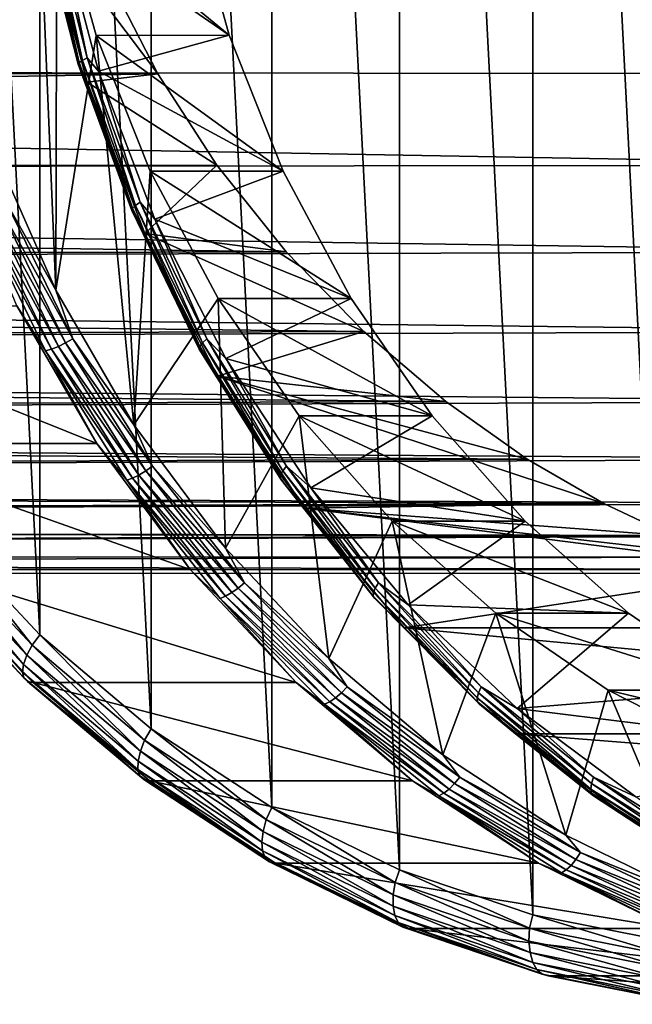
# Model space of a CAD drawing. Header units: metres. Extents: x -27 to 251, y -27 to 27.
# Tile 30 of 53: x 194 to 204, y -22 to -7. Entities that reach past the tile are written whole.
import ezdxf

# ---------------------------------------------------------------- set-up
doc = ezdxf.new("R2010")
doc.units = ezdxf.units.M
doc.layers.add('solid_10271033', color=7, linetype='CONTINUOUS')

msp = doc.modelspace()

# ---------------------------------------------------------------- linework, layer by layer
at = {"layer": 'solid_10271033'}
for points in [[(204.425781, 21.356659, 204.607819), (202.25293, 20.924982, 203.452499), (204.425766, -21.356657, 204.607803)], [(202.25293, 20.924982, 203.452499), (200.134415, 20.208908, 202.32605), (202.252914, -20.924978, 203.452484)], [(202.25293, 20.924982, 203.452499), (202.252914, -20.924978, 203.452484), (204.425766, -21.356657, 204.607803)], [(200.134415, 20.208908, 202.32605), (198.10556, 19.21974, 201.247299), (200.134399, -20.208902, 202.32605)], [(200.134415, 20.208908, 202.32605), (200.134399, -20.208902, 202.32605), (202.252914, -20.924978, 203.452484)], [(198.10556, 19.21974, 201.247299), (196.192245, 17.970558, 200.229965), (198.105545, -19.219736, 201.247284)], [(198.10556, 19.21974, 201.247299), (198.105545, -19.219736, 201.247284), (200.134399, -20.208902, 202.32605)], [(196.192245, 17.970558, 200.229965), (194.419296, 16.477562, 199.287277), (196.19223, -17.970552, 200.229965)], [(196.192245, 17.970558, 200.229965), (196.19223, -17.970552, 200.229965), (198.105545, -19.219736, 201.247284)], [(194.419296, 16.477562, 199.287277), (192.811981, 14.761911, 198.432648), (194.419296, -16.477554, 199.287277)], [(194.419296, 16.477562, 199.287277), (194.419296, -16.477554, 199.287277), (196.19223, -17.970552, 200.229965)], [(192.811981, 14.761911, 198.432648), (192.811981, -14.761903, 198.432648), (194.419296, -16.477554, 199.287277)], [(193.660507, -8.71533, 187.105087), (193.660538, 8.715439, 187.105103), (194.190292, 0, 187.38678)], [(193.660507, -8.71533, 187.105087), (194.190292, 0, 187.38678), (194.316452, -2.362326, 187.453857)], [(194.674774, -11.002136, 187.644394), (193.660507, -8.71533, 187.105087), (194.316452, -2.362326, 187.453857)], [(194.674774, -11.002136, 187.644394), (194.316452, -2.362326, 187.453857), (194.6931, -4.690059, 187.654129)], [(194.674774, -11.002136, 187.644394), (194.6931, -4.690059, 187.654129), (195.314941, -6.950344, 187.984772)], [(194.6931, -4.690059, 187.654129), (196.80574, -4.690245, 183.680878), (197.427475, -6.950003, 184.011459)], [(195.314941, -6.950344, 187.984772), (194.6931, -4.690059, 187.654129), (197.427475, -6.950003, 184.011459)], [(197.427475, -6.950003, 184.011459), (196.80574, -4.690245, 183.680878), (194.706253, -5.067729, 182.56456)], [(194.415466, -4.991858, 182.126419), (195.03038, -7.409219, 182.453369), (194.435196, -4.974175, 182.254364)], [(195.045502, -7.425696, 182.324646), (195.03038, -7.409219, 182.453369), (194.415466, -4.991858, 182.126419)], [(194.429214, -5.00296, 181.996964), (195.045502, -7.425696, 182.324646), (194.415466, -4.991858, 182.126419)], [(194.429214, -5.00296, 181.996964), (194.512589, -5.188828, 181.895294), (195.045502, -7.425696, 182.324646)], [(194.435196, -4.974175, 182.254364), (195.047928, -7.382972, 182.580154), (194.48703, -4.951116, 182.372055)], [(195.03038, -7.409219, 182.453369), (195.047928, -7.382972, 182.580154), (194.435196, -4.974175, 182.254364)], [(194.48703, -4.951116, 182.372055), (195.096924, -7.348747, 182.696335), (194.567459, -4.924257, 182.471466)], [(195.047928, -7.382972, 182.580154), (195.096924, -7.348747, 182.696335), (194.48703, -4.951116, 182.372055)], [(194.567459, -4.924257, 182.471466), (195.174042, -7.308881, 182.793991), (194.706253, -5.067729, 182.56456)], [(195.096924, -7.348747, 182.696335), (195.174042, -7.308881, 182.793991), (194.567459, -4.924257, 182.471466)], [(197.427475, -6.950003, 184.011459), (194.706253, -5.067729, 182.56456), (195.353729, -7.519392, 182.908829)], [(195.174042, -7.308881, 182.793991), (195.353729, -7.519392, 182.908829), (194.706253, -5.067729, 182.56456)], [(194.512589, -5.188828, 181.895294), (195.532303, -6.075809, 180.46611), (196.29335, -7.563751, 180.043533)], [(195.175171, -7.695418, 182.247604), (194.512589, -5.188828, 181.895294), (196.29335, -7.563751, 180.043533)], [(195.045502, -7.425696, 182.324646), (194.512589, -5.188828, 181.895294), (195.175171, -7.695418, 182.247604)], [(195.532303, -6.075809, 180.46611), (109.518394, -5.705928, 134.904037), (109.907478, -7.46718, 134.172272)], [(208.921036, -6.075804, 155.285538), (122.660912, -7.46718, 110.186546), (123.050003, -5.705928, 109.454773)], [(196.29335, -7.563751, 180.043533), (195.532303, -6.075809, 180.46611), (109.907478, -7.46718, 134.172272)], [(208.921036, -6.075804, 155.285538), (208.996277, -7.563746, 156.152786), (122.660912, -7.46718, 110.186546)], [(195.91658, -13.139943, 188.304657), (194.674774, -11.002136, 187.644394), (195.314941, -6.950344, 187.984772)], [(195.314941, -6.950344, 187.984772), (197.427475, -6.950003, 184.011459), (198.285339, -9.108812, 184.46759)], [(196.172638, -9.108625, 188.440811), (195.314941, -6.950344, 187.984772), (198.285339, -9.108812, 184.46759)], [(195.91658, -13.139943, 188.304657), (195.314941, -6.950344, 187.984772), (196.172638, -9.108625, 188.440811)], [(198.285339, -9.108812, 184.46759), (197.427475, -6.950003, 184.011459), (195.353729, -7.519392, 182.908829)], [(195.047928, -7.382972, 182.580154), (195.894943, -9.698924, 183.030518), (195.096924, -7.348747, 182.696335)], [(195.096924, -7.348747, 182.696335), (195.940018, -9.653962, 183.144623), (195.174042, -7.308881, 182.793991)], [(195.894943, -9.698924, 183.030518), (195.940018, -9.653962, 183.144623), (195.096924, -7.348747, 182.696335)], [(195.174042, -7.308881, 182.793991), (196.012558, -9.601591, 183.239838), (195.353729, -7.519392, 182.908829)], [(195.940018, -9.653962, 183.144623), (196.012558, -9.601591, 183.239838), (195.174042, -7.308881, 182.793991)], [(196.29335, -7.563751, 180.043533), (109.907478, -7.46718, 134.172272), (110.397133, -9.110671, 133.251358)], [(209.072067, -9.011544, 157.23291), (122.171257, -9.110671, 111.107452), (122.660912, -7.46718, 110.186546)], [(208.996277, -7.563746, 156.152786), (209.072067, -9.011544, 157.23291), (122.660912, -7.46718, 110.186546)], [(195.03038, -7.409219, 182.453369), (195.880402, -9.733404, 182.905334), (195.047928, -7.382972, 182.580154)], [(195.897415, -9.755051, 182.777618), (195.880402, -9.733404, 182.905334), (195.03038, -7.409219, 182.453369)], [(195.045502, -7.425696, 182.324646), (195.897415, -9.755051, 182.777618), (195.03038, -7.409219, 182.453369)], [(195.045502, -7.425696, 182.324646), (195.175171, -7.695418, 182.247604), (195.897415, -9.755051, 182.777618)], [(195.880402, -9.733404, 182.905334), (195.894943, -9.698924, 183.030518), (195.047928, -7.382972, 182.580154)], [(197.231201, -9.011549, 179.502365), (196.29335, -7.563751, 180.043533), (110.397133, -9.110671, 133.251358)], [(195.175171, -7.695418, 182.247604), (196.29335, -7.563751, 180.043533), (197.231201, -9.011549, 179.502365)], [(198.285339, -9.108812, 184.46759), (195.353729, -7.519392, 182.908829), (196.248245, -9.869511, 183.384445)], [(196.012558, -9.601591, 183.239838), (196.248245, -9.869511, 183.384445), (195.353729, -7.519392, 182.908829)], [(196.09021, -10.097954, 182.734131), (195.175171, -7.695418, 182.247604), (197.231201, -9.011549, 179.502365)], [(195.897415, -9.755051, 182.777618), (195.175171, -7.695418, 182.247604), (196.09021, -10.097954, 182.734131)], [(193.883926, -9.601591, 187.243179), (193.660507, -8.71533, 187.105087), (194.674774, -11.002136, 187.644394)], [(198.333801, -10.389866, 178.832535), (197.231201, -9.011549, 179.502365), (110.397133, -9.110671, 133.251358)], [(209.072067, -9.011544, 157.23291), (209.133316, -10.389862, 158.521576), (122.171257, -9.110671, 111.107452)], [(196.09021, -10.097954, 182.734131), (197.231201, -9.011549, 179.502365), (198.333801, -10.389866, 178.832535)], [(198.333801, -10.389866, 178.832535), (110.397133, -9.110671, 133.251358), (110.97963, -10.61048, 132.155838)], [(209.133316, -10.389862, 158.521576), (121.58876, -10.61048, 112.202965), (122.171257, -9.110671, 111.107452)], [(195.91658, -13.139943, 188.304657), (196.172638, -9.108625, 188.440811), (197.253998, -11.134523, 189.015778)], [(196.172638, -9.108625, 188.440811), (198.285339, -9.108812, 184.46759), (199.366577, -11.134462, 185.042496)], [(197.253998, -11.134523, 189.015778), (196.172638, -9.108625, 188.440811), (199.366577, -11.134462, 185.042496)], [(199.366577, -11.134462, 185.042496), (198.285339, -9.108812, 184.46759), (196.248245, -9.869511, 183.384445)], [(193.53273, -9.733404, 187.320679), (193.644638, -9.698924, 187.262726), (194.715271, -11.892906, 187.831985)], [(193.644638, -9.698924, 187.262726), (193.764435, -9.653962, 187.236282), (194.830109, -11.837774, 187.802917)], [(194.715271, -11.892906, 187.831985), (193.644638, -9.698924, 187.262726), (194.830109, -11.837774, 187.802917)], [(193.764435, -9.653962, 187.236282), (193.883926, -9.601591, 187.243179), (194.943817, -11.773556, 187.806732)], [(194.830109, -11.837774, 187.802917), (193.764435, -9.653962, 187.236282), (194.943817, -11.773556, 187.806732)], [(194.943817, -11.773556, 187.806732), (193.883926, -9.601591, 187.243179), (194.674774, -11.002136, 187.644394)], [(195.880402, -9.733404, 182.905334), (196.954849, -11.935186, 183.476624), (195.894943, -9.698924, 183.030518)], [(195.894943, -9.698924, 183.030518), (196.965576, -11.892906, 183.599792), (195.940018, -9.653962, 183.144623)], [(196.954849, -11.935186, 183.476624), (196.965576, -11.892906, 183.599792), (195.894943, -9.698924, 183.030518)], [(195.940018, -9.653962, 183.144623), (197.005692, -11.837774, 183.711243), (196.012558, -9.601591, 183.239838)], [(196.965576, -11.892906, 183.599792), (197.005692, -11.837774, 183.711243), (195.940018, -9.653962, 183.144623)], [(196.012558, -9.601591, 183.239838), (197.072449, -11.773556, 183.803391), (196.248245, -9.869511, 183.384445)], [(197.005692, -11.837774, 183.711243), (197.072449, -11.773556, 183.803391), (196.012558, -9.601591, 183.239838)], [(193.436356, -9.755051, 187.406189), (193.53273, -9.733404, 187.320679), (194.607178, -11.935186, 187.891968)], [(194.513184, -11.961729, 187.97876), (194.056595, -11.250012, 187.881973), (193.436356, -9.755051, 187.406189)], [(194.513184, -11.961729, 187.97876), (193.436356, -9.755051, 187.406189), (194.607178, -11.935186, 187.891968)], [(194.607178, -11.935186, 187.891968), (193.53273, -9.733404, 187.320679), (194.715271, -11.892906, 187.831985)], [(196.974243, -11.961729, 183.350174), (196.954849, -11.935186, 183.476624), (195.880402, -9.733404, 182.905334)], [(195.897415, -9.755051, 182.777618), (196.974243, -11.961729, 183.350174), (195.880402, -9.733404, 182.905334)], [(195.897415, -9.755051, 182.777618), (196.09021, -10.097954, 182.734131), (196.974243, -11.961729, 183.350174)], [(199.366577, -11.134462, 185.042496), (196.248245, -9.869511, 183.384445), (197.377609, -12.085948, 183.98494)], [(197.072449, -11.773556, 183.803391), (197.377609, -12.085948, 183.98494), (196.248245, -9.869511, 183.384445)], [(196.09021, -10.097954, 182.734131), (198.333801, -10.389866, 178.832535), (199.567413, -11.657471, 178.03096)], [(197.245331, -12.36393, 183.348328), (196.09021, -10.097954, 182.734131), (199.567413, -11.657471, 178.03096)], [(196.974243, -11.961729, 183.350174), (196.09021, -10.097954, 182.734131), (197.245331, -12.36393, 183.348328)], [(199.567413, -11.657471, 178.03096), (198.333801, -10.389866, 178.832535), (110.97963, -10.61048, 132.155838)], [(209.133316, -10.389862, 158.521576), (209.158615, -11.657473, 159.992523), (121.58876, -10.61048, 112.202965)], [(199.567413, -11.657471, 178.03096), (110.97963, -10.61048, 132.155838), (111.645782, -11.942955, 130.902985)], [(209.158615, -11.657473, 159.992523), (120.922607, -11.942955, 113.455818), (121.58876, -10.61048, 112.202965)], [(194.943817, -11.773556, 187.806732), (194.674774, -11.002136, 187.644394), (195.91658, -13.139943, 188.304657)], [(189.878281, -11.250001, 195.740204), (194.056595, -11.250012, 187.881973), (195.326096, -13.436083, 188.556976)], [(191.147797, -13.436069, 196.415207), (189.878281, -11.250001, 195.740204), (195.326096, -13.436083, 188.556976)], [(194.513184, -11.961729, 187.97876), (195.326096, -13.436083, 188.556976), (194.056595, -11.250012, 187.881973)], [(197.368958, -15.099744, 189.076904), (195.91658, -13.139943, 188.304657), (197.253998, -11.134523, 189.015778)], [(197.253998, -11.134523, 189.015778), (199.366577, -11.134462, 185.042496), (200.655197, -12.997283, 185.727661)], [(198.542389, -12.997063, 189.700836), (197.253998, -11.134523, 189.015778), (200.655197, -12.997283, 185.727661)], [(197.368958, -15.099744, 189.076904), (197.253998, -11.134523, 189.015778), (198.542389, -12.997063, 189.700836)], [(200.655197, -12.997283, 185.727661), (199.366577, -11.134462, 185.042496), (197.377609, -12.085948, 183.98494)], [(200.871063, -12.767589, 177.108261), (199.567413, -11.657471, 178.03096), (111.645782, -11.942955, 130.902985)], [(209.158615, -11.657473, 159.992523), (209.12265, -12.767594, 161.589279), (120.922607, -11.942955, 113.455818)], [(197.245331, -12.36393, 183.348328), (199.567413, -11.657471, 178.03096), (200.871063, -12.767589, 177.108261)], [(194.715271, -11.892906, 187.831985), (194.830109, -11.837774, 187.802917), (196.104965, -13.872719, 188.480774)], [(194.830109, -11.837774, 187.802917), (194.943817, -11.773556, 187.806732), (196.211777, -13.797462, 188.480911)], [(196.104965, -13.872719, 188.480774), (194.830109, -11.837774, 187.802917), (196.211777, -13.797462, 188.480911)], [(196.211777, -13.797462, 188.480911), (194.943817, -11.773556, 187.806732), (195.91658, -13.139943, 188.304657)], [(196.965576, -11.892906, 183.599792), (198.246368, -13.937328, 184.280807), (197.005692, -11.837774, 183.711243)], [(197.005692, -11.837774, 183.711243), (198.280548, -13.872719, 184.389099), (197.072449, -11.773556, 183.803391)], [(198.246368, -13.937328, 184.280807), (198.280548, -13.872719, 184.389099), (197.005692, -11.837774, 183.711243)], [(197.072449, -11.773556, 183.803391), (198.340393, -13.797462, 184.47757), (197.377609, -12.085948, 183.98494)], [(198.280548, -13.872719, 184.389099), (198.340393, -13.797462, 184.47757), (197.072449, -11.773556, 183.803391)], [(200.871063, -12.767589, 177.108261), (111.645782, -11.942955, 130.902985), (112.385086, -13.087083, 129.512558)], [(209.12265, -12.767594, 161.589279), (120.183304, -13.087083, 114.846245), (120.922607, -11.942955, 113.455818)], [(194.513184, -11.961729, 187.97876), (194.607178, -11.935186, 187.891968), (195.892517, -13.986877, 188.575394)], [(195.801392, -14.017982, 188.663712), (195.326096, -13.436083, 188.556976), (194.513184, -11.961729, 187.97876)], [(195.801392, -14.017982, 188.663712), (194.513184, -11.961729, 187.97876), (195.892517, -13.986877, 188.575394)], [(194.607178, -11.935186, 187.891968), (194.715271, -11.892906, 187.831985), (195.996078, -13.937328, 188.513)], [(195.892517, -13.986877, 188.575394), (194.607178, -11.935186, 187.891968), (195.996078, -13.937328, 188.513)], [(195.996078, -13.937328, 188.513), (194.715271, -11.892906, 187.831985), (196.104965, -13.872719, 188.480774)], [(196.954849, -11.935186, 183.476624), (198.240204, -13.986877, 184.160065), (196.965576, -11.892906, 183.599792)], [(198.262451, -14.017982, 184.035126), (198.240204, -13.986877, 184.160065), (196.954849, -11.935186, 183.476624)], [(196.974243, -11.961729, 183.350174), (198.262451, -14.017982, 184.035126), (196.954849, -11.935186, 183.476624)], [(198.240204, -13.986877, 184.160065), (198.246368, -13.937328, 184.280807), (196.965576, -11.892906, 183.599792)], [(196.974243, -11.961729, 183.350174), (197.245331, -12.36393, 183.348328), (198.262451, -14.017982, 184.035126)], [(200.655197, -12.997283, 185.727661), (197.377609, -12.085948, 183.98494), (198.726456, -14.1387, 184.702133)], [(198.340393, -13.797462, 184.47757), (198.726456, -14.1387, 184.702133), (197.377609, -12.085948, 183.98494)], [(197.245331, -12.36393, 183.348328), (200.871063, -12.767589, 177.108261), (202.166473, -13.683422, 176.089996)], [(197.245331, -12.36393, 183.348328), (202.166473, -13.683422, 176.089996), (203.380905, -14.391248, 175.009979)], [(198.624924, -14.462703, 184.081863), (197.245331, -12.36393, 183.348328), (203.380905, -14.391248, 175.009979)], [(198.262451, -14.017982, 184.035126), (197.245331, -12.36393, 183.348328), (198.624924, -14.462703, 184.081863)], [(202.166473, -13.683422, 176.089996), (200.871063, -12.767589, 177.108261), (112.385086, -13.087083, 129.512558)], [(209.12265, -12.767594, 161.589279), (209.002869, -13.683423, 163.23262), (120.183304, -13.087083, 114.846245)], [(202.166473, -13.683422, 176.089996), (112.385086, -13.087083, 129.512558), (113.185883, -14.024819, 128.006485)], [(209.002869, -13.683423, 163.23262), (119.382515, -14.024819, 116.352325), (120.183304, -13.087083, 114.846245)], [(196.211777, -13.797462, 188.480911), (195.91658, -13.139943, 188.304657), (197.368958, -15.099744, 189.076904)], [(199.012329, -16.855171, 189.950699), (197.368958, -15.099744, 189.076904), (198.542389, -12.997063, 189.700836)], [(198.542389, -12.997063, 189.700836), (200.655197, -12.997283, 185.727661), (202.132584, -14.670548, 186.513199)], [(200.02034, -14.670938, 190.486664), (198.542389, -12.997063, 189.700836), (202.132584, -14.670548, 186.513199)], [(199.012329, -16.855171, 189.950699), (198.542389, -12.997063, 189.700836), (200.02034, -14.670938, 190.486664)], [(202.132584, -14.670548, 186.513199), (200.655197, -12.997283, 185.727661), (198.726456, -14.1387, 184.702133)], [(191.147797, -13.436069, 196.415207), (195.326096, -13.436083, 188.556976), (196.811096, -15.440452, 189.346573)], [(192.632782, -15.440437, 197.204803), (191.147797, -13.436069, 196.415207), (196.811096, -15.440452, 189.346573)], [(195.801392, -14.017982, 188.663712), (196.811096, -15.440452, 189.346573), (195.326096, -13.436083, 188.556976)], [(203.380905, -14.391248, 175.009979), (202.166473, -13.683422, 176.089996), (113.185883, -14.024819, 128.006485)], [(209.002869, -13.683423, 163.23262), (208.786591, -14.391248, 164.843369), (119.382515, -14.024819, 116.352325)], [(195.996078, -13.937328, 188.513), (196.104965, -13.872719, 188.480774), (197.572983, -15.733206, 189.261337)], [(196.104965, -13.872719, 188.480774), (196.211777, -13.797462, 188.480911), (197.671829, -15.647856, 189.257233)], [(197.572983, -15.733206, 189.261337), (196.104965, -13.872719, 188.480774), (197.671829, -15.647856, 189.257233)], [(197.671829, -15.647856, 189.257233), (196.211777, -13.797462, 188.480911), (197.368958, -15.099744, 189.076904)], [(198.246368, -13.937328, 184.280807), (199.721222, -15.80648, 185.065002), (198.280548, -13.872719, 184.389099)], [(198.280548, -13.872719, 184.389099), (199.748566, -15.733206, 185.169662), (198.340393, -13.797462, 184.47757)], [(199.721222, -15.80648, 185.065002), (199.748566, -15.733206, 185.169662), (198.280548, -13.872719, 184.389099)], [(198.340393, -13.797462, 184.47757), (199.800446, -15.647856, 185.253891), (198.726456, -14.1387, 184.702133)], [(199.748566, -15.733206, 185.169662), (199.800446, -15.647856, 185.253891), (198.340393, -13.797462, 184.47757)], [(203.380905, -14.391248, 175.009979), (113.185883, -14.024819, 128.006485), (114.035538, -14.741376, 126.408516)], [(208.786591, -14.391248, 164.843369), (118.53286, -14.741376, 117.950294), (119.382515, -14.024819, 116.352325)], [(195.801392, -14.017982, 188.663712), (195.892517, -13.986877, 188.575394), (197.37262, -15.862674, 189.362381)], [(197.284775, -15.897951, 189.452438), (195.801392, -14.017982, 188.663712), (197.37262, -15.862674, 189.362381)], [(197.284775, -15.897951, 189.452438), (196.811096, -15.440452, 189.346573), (195.801392, -14.017982, 188.663712)], [(195.892517, -13.986877, 188.575394), (195.996078, -13.937328, 188.513), (197.470932, -15.80648, 189.297195)], [(197.37262, -15.862674, 189.362381), (195.892517, -13.986877, 188.575394), (197.470932, -15.80648, 189.297195)], [(197.470932, -15.80648, 189.297195), (195.996078, -13.937328, 188.513), (197.572983, -15.733206, 189.261337)], [(198.240204, -13.986877, 184.160065), (199.720291, -15.862674, 184.947052), (198.246368, -13.937328, 184.280807)], [(199.74585, -15.897951, 184.823868), (199.720291, -15.862674, 184.947052), (198.240204, -13.986877, 184.160065)], [(198.262451, -14.017982, 184.035126), (199.74585, -15.897951, 184.823868), (198.240204, -13.986877, 184.160065)], [(199.720291, -15.862674, 184.947052), (199.721222, -15.80648, 185.065002), (198.246368, -13.937328, 184.280807)], [(198.262451, -14.017982, 184.035126), (198.624924, -14.462703, 184.081863), (199.74585, -15.897951, 184.823868)], [(202.132584, -14.670548, 186.513199), (198.726456, -14.1387, 184.702133), (200.276398, -15.999928, 185.52626)], [(199.800446, -15.647856, 185.253891), (200.276398, -15.999928, 185.52626), (198.726456, -14.1387, 184.702133)], [(204.470734, -14.902933, 173.895172), (203.380905, -14.391248, 175.009979), (114.035538, -14.741376, 126.408516)], [(208.786591, -14.391248, 164.843369), (208.471802, -14.902932, 166.37027), (118.53286, -14.741376, 117.950294)], [(198.624924, -14.462703, 184.081863), (203.380905, -14.391248, 175.009979), (204.470734, -14.902933, 173.895172)], [(198.624924, -14.462703, 184.081863), (204.470734, -14.902933, 173.895172), (205.424301, -15.243649, 172.756699)], [(198.624924, -14.462703, 184.081863), (205.424301, -15.243649, 172.756699), (206.248093, -15.437424, 171.592087)], [(200.210312, -16.365892, 184.924835), (198.624924, -14.462703, 184.081863), (206.248093, -15.437424, 171.592087)], [(199.74585, -15.897951, 184.823868), (198.624924, -14.462703, 184.081863), (200.210312, -16.365892, 184.924835)], [(200.824799, -18.38283, 190.914413), (199.012329, -16.855171, 189.950699), (200.02034, -14.670938, 190.486664)], [(200.02034, -14.670938, 190.486664), (202.132584, -14.670548, 186.513199), (203.777756, -16.13036, 187.38797)], [(201.664856, -16.130127, 191.361084), (200.02034, -14.670938, 190.486664), (203.777756, -16.13036, 187.38797)], [(200.824799, -18.38283, 190.914413), (200.02034, -14.670938, 190.486664), (201.664856, -16.130127, 191.361084)], [(203.777756, -16.13036, 187.38797), (202.132584, -14.670548, 186.513199), (200.276398, -15.999928, 185.52626)], [(204.470734, -14.902933, 173.895172), (114.035538, -14.741376, 126.408516), (114.920662, -15.225452, 124.743851)], [(208.471802, -14.902932, 166.37027), (117.647736, -15.225452, 119.61496), (118.53286, -14.741376, 117.950294)], [(194.297256, -16.639578, 199.194275), (192.811981, -14.761903, 198.432648), (192.674988, -14.906148, 198.331696)], [(194.297256, -16.639578, 199.194275), (194.419296, -16.477554, 199.287277), (192.811981, -14.761903, 198.432648)], [(205.424301, -15.243649, 172.756699), (204.470734, -14.902933, 173.895172), (114.920662, -15.225452, 124.743851)], [(208.471802, -14.902932, 166.37027), (208.061188, -15.243649, 167.797424), (117.647736, -15.225452, 119.61496)], [(192.674988, -14.906148, 198.331696), (192.57373, -15.051389, 198.194244), (194.211792, -16.80171, 199.065231)], [(194.297256, -16.639578, 199.194275), (192.674988, -14.906148, 198.331696), (194.211792, -16.80171, 199.065231)], [(192.57373, -15.051389, 198.194244), (192.50769, -15.181699, 198.024231), (194.159943, -16.947174, 198.902756)], [(194.211792, -16.80171, 199.065231), (192.57373, -15.051389, 198.194244), (194.159943, -16.947174, 198.902756)], [(197.671829, -15.647856, 189.257233), (197.368958, -15.099744, 189.076904), (199.012329, -16.855171, 189.950699)], [(205.424301, -15.243649, 172.756699), (114.920662, -15.225452, 124.743851), (115.827286, -15.469415, 123.038734)], [(206.248093, -15.437424, 171.592087), (205.424301, -15.243649, 172.756699), (115.827286, -15.469415, 123.038734)], [(207.556335, -15.437423, 169.131622), (116.741112, -15.469415, 121.320076), (117.647736, -15.225452, 119.61496)], [(208.061188, -15.243649, 167.797424), (207.556335, -15.437423, 169.131622), (117.647736, -15.225452, 119.61496)], [(192.50769, -15.181699, 198.024231), (192.480209, -15.290528, 197.830215), (194.144302, -17.068659, 198.715027)], [(192.480209, -15.290528, 197.830215), (192.492661, -15.372411, 197.621918), (194.165665, -17.160063, 198.511475)], [(194.144302, -17.068659, 198.715027), (192.480209, -15.290528, 197.830215), (194.165665, -17.160063, 198.511475)], [(194.159943, -16.947174, 198.902756), (192.50769, -15.181699, 198.024231), (194.144302, -17.068659, 198.715027)], [(206.954666, -15.500175, 170.38974), (206.248093, -15.437424, 171.592087), (115.827286, -15.469415, 123.038734)], [(206.954666, -15.500175, 170.38974), (115.827286, -15.469415, 123.038734), (116.741112, -15.469415, 121.320076)], [(207.556335, -15.437423, 169.131622), (206.954666, -15.500175, 170.38974), (116.741112, -15.469415, 121.320076)], [(192.492661, -15.372411, 197.621918), (192.544418, -15.423231, 197.409836), (194.222961, -17.216793, 198.302338)], [(194.165665, -17.160063, 198.511475), (192.492661, -15.372411, 197.621918), (194.222961, -17.216793, 198.302338)], [(192.544418, -15.423231, 197.409836), (192.632782, -15.440437, 197.204803), (194.313202, -17.236, 198.098297)], [(194.222961, -17.216793, 198.302338), (192.544418, -15.423231, 197.409836), (194.313202, -17.236, 198.098297)], [(192.632782, -15.440437, 197.204803), (196.811096, -15.440452, 189.346573), (198.491516, -17.236015, 190.240067)], [(194.313202, -17.236, 198.098297), (192.632782, -15.440437, 197.204803), (198.491516, -17.236015, 190.240067)], [(197.284775, -15.897951, 189.452438), (198.491516, -17.236015, 190.240067), (196.811096, -15.440452, 189.346573)], [(216.407074, -16.365892, 154.463135), (200.210312, -16.365892, 184.924835), (206.248093, -15.437424, 171.592087)], [(197.470932, -15.80648, 189.297195), (197.572983, -15.733206, 189.261337), (199.215698, -17.39584, 190.134781)], [(197.572983, -15.733206, 189.261337), (197.671829, -15.647856, 189.257233), (199.305618, -17.30147, 190.125946)], [(199.215698, -17.39584, 190.134781), (197.572983, -15.733206, 189.261337), (199.305618, -17.30147, 190.125946)], [(199.305618, -17.30147, 190.125946), (197.671829, -15.647856, 189.257233), (199.012329, -16.855171, 189.950699)], [(199.721222, -15.80648, 185.065002), (201.371597, -17.476856, 185.942505), (199.748566, -15.733206, 185.169662)], [(199.748566, -15.733206, 185.169662), (201.391281, -17.39584, 186.043106), (199.800446, -15.647856, 185.253891)], [(201.371597, -17.476856, 185.942505), (201.391281, -17.39584, 186.043106), (199.748566, -15.733206, 185.169662)], [(199.800446, -15.647856, 185.253891), (201.43425, -17.30147, 186.122604), (200.276398, -15.999928, 185.52626)], [(201.391281, -17.39584, 186.043106), (201.43425, -17.30147, 186.122604), (199.800446, -15.647856, 185.253891)], [(197.284775, -15.897951, 189.452438), (197.37262, -15.862674, 189.362381), (199.028854, -17.538988, 190.243011)], [(198.944702, -17.577993, 190.335037), (197.284775, -15.897951, 189.452438), (199.028854, -17.538988, 190.243011)], [(198.944702, -17.577993, 190.335037), (198.491516, -17.236015, 190.240067), (197.284775, -15.897951, 189.452438)], [(197.37262, -15.862674, 189.362381), (197.470932, -15.80648, 189.297195), (199.121292, -17.476856, 190.174713)], [(199.028854, -17.538988, 190.243011), (197.37262, -15.862674, 189.362381), (199.121292, -17.476856, 190.174713)], [(199.121292, -17.476856, 190.174713), (197.470932, -15.80648, 189.297195), (199.215698, -17.39584, 190.134781)], [(199.720291, -15.862674, 184.947052), (201.376526, -17.538988, 185.827682), (199.721222, -15.80648, 185.065002)], [(201.405762, -17.577993, 185.706451), (201.376526, -17.538988, 185.827682), (199.720291, -15.862674, 184.947052)], [(199.74585, -15.897951, 184.823868), (201.405762, -17.577993, 185.706451), (199.720291, -15.862674, 184.947052)], [(201.376526, -17.538988, 185.827682), (201.371597, -17.476856, 185.942505), (199.721222, -15.80648, 185.065002)], [(199.74585, -15.897951, 184.823868), (200.210312, -16.365892, 184.924835), (201.405762, -17.577993, 185.706451)], [(203.777756, -16.13036, 187.38797), (200.276398, -15.999928, 185.52626), (202.006805, -17.644857, 186.44632)], [(201.43425, -17.30147, 186.122604), (202.006805, -17.644857, 186.44632), (200.276398, -15.999928, 185.52626)], [(202.781799, -19.661907, 191.954971), (200.824799, -18.38283, 190.914413), (201.664856, -16.130127, 191.361084)], [(201.664856, -16.130127, 191.361084), (203.777756, -16.13036, 187.38797), (205.566208, -17.354839, 188.338898)], [(203.453613, -17.354849, 192.31218), (201.664856, -16.130127, 191.361084), (205.566208, -17.354839, 188.338898)], [(202.781799, -19.661907, 191.954971), (201.664856, -16.130127, 191.361084), (203.453613, -17.354849, 192.31218)], [(205.566208, -17.354839, 188.338898), (203.777756, -16.13036, 187.38797), (202.006805, -17.644857, 186.44632)], [(218.176834, -18.047762, 155.404129), (201.980057, -18.047762, 185.865829), (200.210312, -16.365892, 184.924835)], [(201.405762, -17.577993, 185.706451), (200.210312, -16.365892, 184.924835), (201.980057, -18.047762, 185.865829)], [(216.407074, -16.365892, 154.463135), (218.176834, -18.047762, 155.404129), (200.210312, -16.365892, 184.924835)], [(196.086243, -18.147987, 200.145493), (194.419296, -16.477554, 199.287277), (194.297256, -16.639578, 199.194275)], [(196.086243, -18.147987, 200.145493), (196.19223, -17.970552, 200.229965), (194.419296, -16.477554, 199.287277)], [(194.297256, -16.639578, 199.194275), (194.211792, -16.80171, 199.065231), (196.018204, -18.324818, 200.025711)], [(196.086243, -18.147987, 200.145493), (194.297256, -16.639578, 199.194275), (196.018204, -18.324818, 200.025711)], [(194.211792, -16.80171, 199.065231), (194.159943, -16.947174, 198.902756), (195.981995, -18.483467, 199.871552)], [(196.018204, -18.324818, 200.025711), (194.211792, -16.80171, 199.065231), (195.981995, -18.483467, 199.871552)], [(199.305618, -17.30147, 190.125946), (199.012329, -16.855171, 189.950699), (200.824799, -18.38283, 190.914413)], [(194.159943, -16.947174, 198.902756), (194.144302, -17.068659, 198.715027), (195.979416, -18.615965, 199.690781)], [(195.981995, -18.483467, 199.871552), (194.159943, -16.947174, 198.902756), (195.979416, -18.615965, 199.690781)], [(194.144302, -17.068659, 198.715027), (194.165665, -17.160063, 198.511475), (196.010605, -18.715654, 199.492447)], [(195.979416, -18.615965, 199.690781), (194.144302, -17.068659, 198.715027), (196.010605, -18.715654, 199.492447)], [(194.165665, -17.160063, 198.511475), (194.222961, -17.216793, 198.302338), (196.074005, -18.777529, 199.286545)], [(196.010605, -18.715654, 199.492447), (194.165665, -17.160063, 198.511475), (196.074005, -18.777529, 199.286545)], [(194.222961, -17.216793, 198.302338), (194.313202, -17.236, 198.098297), (196.166306, -18.798475, 199.083603)], [(196.074005, -18.777529, 199.286545), (194.222961, -17.216793, 198.302338), (196.166306, -18.798475, 199.083603)], [(194.313202, -17.236, 198.098297), (198.491516, -17.236015, 190.240067), (200.34462, -18.798491, 191.225388)], [(196.166306, -18.798475, 199.083603), (194.313202, -17.236, 198.098297), (200.34462, -18.798491, 191.225388)], [(198.944702, -17.577993, 190.335037), (200.34462, -18.798491, 191.225388), (198.491516, -17.236015, 190.240067)], [(199.215698, -17.39584, 190.134781), (199.305618, -17.30147, 190.125946), (201.092621, -18.737507, 191.076111)], [(201.092621, -18.737507, 191.076111), (199.305618, -17.30147, 190.125946), (200.824799, -18.38283, 190.914413)], [(201.391281, -17.39584, 186.043106), (203.188019, -18.83971, 186.998459), (201.43425, -17.30147, 186.122604)], [(201.43425, -17.30147, 186.122604), (203.221252, -18.737507, 187.072769), (202.006805, -17.644857, 186.44632)], [(203.188019, -18.83971, 186.998459), (203.221252, -18.737507, 187.072769), (201.43425, -17.30147, 186.122604)], [(207.471909, -18.326235, 189.352173), (205.566208, -17.354839, 188.338898), (202.006805, -17.644857, 186.44632)], [(204.856827, -20.675014, 193.058273), (202.781799, -19.661907, 191.954971), (203.453613, -17.354849, 192.31218)], [(203.453613, -17.354849, 192.31218), (205.566208, -17.354839, 188.338898), (207.471909, -18.326235, 189.352173)], [(205.359268, -18.32625, 193.325424), (203.453613, -17.354849, 192.31218), (207.471909, -18.326235, 189.352173)], [(204.856827, -20.675014, 193.058273), (203.453613, -17.354849, 192.31218), (205.359268, -18.32625, 193.325424)], [(199.028854, -17.538988, 190.243011), (199.121292, -17.476856, 190.174713), (200.926407, -18.927452, 191.134506)], [(199.121292, -17.476856, 190.174713), (199.215698, -17.39584, 190.134781), (201.012451, -18.83971, 191.090134)], [(200.926407, -18.927452, 191.134506), (199.121292, -17.476856, 190.174713), (201.012451, -18.83971, 191.090134)], [(201.012451, -18.83971, 191.090134), (199.215698, -17.39584, 190.134781), (201.092621, -18.737507, 191.076111)], [(201.371597, -17.476856, 185.942505), (203.176712, -18.927452, 186.902313), (201.391281, -17.39584, 186.043106)], [(203.188065, -18.994741, 186.790894), (203.176712, -18.927452, 186.902313), (201.371597, -17.476856, 185.942505)], [(201.376526, -17.538988, 185.827682), (203.188065, -18.994741, 186.790894), (201.371597, -17.476856, 185.942505)], [(203.176712, -18.927452, 186.902313), (203.188019, -18.83971, 186.998459), (201.391281, -17.39584, 186.043106)], [(198.944702, -17.577993, 190.335037), (199.028854, -17.538988, 190.243011), (200.840393, -18.994741, 191.206223)], [(200.760254, -19.036983, 191.300385), (198.944702, -17.577993, 190.335037), (200.840393, -18.994741, 191.206223)], [(200.760254, -19.036983, 191.300385), (200.34462, -18.798491, 191.225388), (198.944702, -17.577993, 190.335037)], [(200.840393, -18.994741, 191.206223), (199.028854, -17.538988, 190.243011), (200.926407, -18.927452, 191.134506)], [(203.221313, -19.036983, 186.671799), (203.188065, -18.994741, 186.790894), (201.376526, -17.538988, 185.827682)], [(201.405762, -17.577993, 185.706451), (203.221313, -19.036983, 186.671799), (201.376526, -17.538988, 185.827682)], [(201.405762, -17.577993, 185.706451), (201.980057, -18.047762, 185.865829), (203.221313, -19.036983, 186.671799)], [(207.471909, -18.326235, 189.352173), (202.006805, -17.644857, 186.44632), (203.894379, -19.051275, 187.449966)], [(203.221252, -18.737507, 187.072769), (203.894379, -19.051275, 187.449966), (202.006805, -17.644857, 186.44632)], [(198.017746, -19.410976, 201.172485), (196.19223, -17.970552, 200.229965), (196.086243, -18.147987, 200.145493)], [(198.017746, -19.410976, 201.172485), (198.105545, -19.219736, 201.247284), (196.19223, -17.970552, 200.229965)], [(196.086243, -18.147987, 200.145493), (196.018204, -18.324818, 200.025711), (197.968536, -19.600111, 201.062714)], [(198.017746, -19.410976, 201.172485), (196.086243, -18.147987, 200.145493), (197.968536, -19.600111, 201.062714)], [(220.10701, -19.485563, 156.430435), (203.910248, -19.485565, 186.89212), (201.980057, -18.047762, 185.865829)], [(203.221313, -19.036983, 186.671799), (201.980057, -18.047762, 185.865829), (203.910248, -19.485565, 186.89212)], [(218.176834, -18.047762, 155.404129), (220.10701, -19.485563, 156.430435), (201.980057, -18.047762, 185.865829)], [(196.018204, -18.324818, 200.025711), (195.981995, -18.483467, 199.871552), (197.949203, -19.769802, 200.917542)], [(197.968536, -19.600111, 201.062714), (196.018204, -18.324818, 200.025711), (197.949203, -19.769802, 200.917542)], [(201.092621, -18.737507, 191.076111), (200.824799, -18.38283, 190.914413), (202.781799, -19.661907, 191.954971)], [(195.981995, -18.483467, 199.871552), (195.979416, -18.615965, 199.690781), (197.960724, -19.911522, 200.744263)], [(195.979416, -18.615965, 199.690781), (196.010605, -18.715654, 199.492447), (198.002533, -20.01815, 200.551575)], [(197.960724, -19.911522, 200.744263), (195.979416, -18.615965, 199.690781), (198.002533, -20.01815, 200.551575)], [(197.949203, -19.769802, 200.917542), (195.981995, -18.483467, 199.871552), (197.960724, -19.911522, 200.744263)], [(196.010605, -18.715654, 199.492447), (196.074005, -18.777529, 199.286545), (198.07251, -20.08433, 200.349167)], [(198.002533, -20.01815, 200.551575), (196.010605, -18.715654, 199.492447), (198.07251, -20.08433, 200.349167)], [(201.012451, -18.83971, 191.090134), (201.092621, -18.737507, 191.076111), (203.010361, -19.937908, 192.095795)], [(203.010361, -19.937908, 192.095795), (201.092621, -18.737507, 191.076111), (202.781799, -19.661907, 191.954971)], [(203.188019, -18.83971, 186.998459), (205.116211, -20.046659, 188.023697), (203.221252, -18.737507, 187.072769)], [(203.221252, -18.737507, 187.072769), (205.138977, -19.937908, 188.092438), (203.894379, -19.051275, 187.449966)], [(205.116211, -20.046659, 188.023697), (205.138977, -19.937908, 188.092438), (203.221252, -18.737507, 187.072769)], [(196.074005, -18.777529, 199.286545), (196.166306, -18.798475, 199.083603), (198.167038, -20.106735, 200.147415)], [(198.07251, -20.08433, 200.349167), (196.074005, -18.777529, 199.286545), (198.167038, -20.106735, 200.147415)], [(196.166306, -18.798475, 199.083603), (200.34462, -18.798491, 191.225388), (202.345352, -20.106749, 192.289185)], [(198.167038, -20.106735, 200.147415), (196.166306, -18.798475, 199.083603), (202.345352, -20.106749, 192.289185)], [(200.760254, -19.036983, 191.300385), (202.345352, -20.106749, 192.289185), (200.34462, -18.798491, 191.225388)], [(200.840393, -18.994741, 191.206223), (200.926407, -18.927452, 191.134506), (202.863571, -20.140022, 192.16452)], [(200.926407, -18.927452, 191.134506), (201.012451, -18.83971, 191.090134), (202.940643, -20.046659, 192.115356)], [(202.863571, -20.140022, 192.16452), (200.926407, -18.927452, 191.134506), (202.940643, -20.046659, 192.115356)], [(202.940643, -20.046659, 192.115356), (201.012451, -18.83971, 191.090134), (203.010361, -19.937908, 192.095795)], [(203.176712, -18.927452, 186.902313), (205.113876, -20.140022, 187.932312), (203.188019, -18.83971, 186.998459)], [(205.132126, -20.211622, 187.82457), (205.113876, -20.140022, 187.932312), (203.176712, -18.927452, 186.902313)], [(203.188065, -18.994741, 186.790894), (205.132126, -20.211622, 187.82457), (203.176712, -18.927452, 186.902313)], [(205.113876, -20.140022, 187.932312), (205.116211, -20.046659, 188.023697), (203.188019, -18.83971, 186.998459)], [(200.760254, -19.036983, 191.300385), (200.840393, -18.994741, 191.206223), (202.784439, -20.211622, 192.239899)], [(202.708633, -20.256571, 192.336365), (200.760254, -19.036983, 191.300385), (202.784439, -20.211622, 192.239899)], [(202.708633, -20.256571, 192.336365), (202.345352, -20.106749, 192.289185), (200.760254, -19.036983, 191.300385)], [(202.784439, -20.211622, 192.239899), (200.840393, -18.994741, 191.206223), (202.863571, -20.140022, 192.16452)], [(205.169708, -20.256571, 187.707779), (205.132126, -20.211622, 187.82457), (203.188065, -18.994741, 186.790894)], [(203.221313, -19.036983, 186.671799), (205.169708, -20.256571, 187.707779), (203.188065, -18.994741, 186.790894)], [(203.221313, -19.036983, 186.671799), (203.910248, -19.485565, 186.89212), (205.169708, -20.256571, 187.707779)], [(200.065643, -20.411465, 202.261383), (198.105545, -19.219736, 201.247284), (198.017746, -19.410976, 201.172485)], [(200.065643, -20.411465, 202.261383), (200.134399, -20.208902, 202.32605), (198.105545, -19.219736, 201.247284)], [(198.017746, -19.410976, 201.172485), (197.968536, -19.600111, 201.062714), (200.036392, -20.610348, 202.162216)], [(200.065643, -20.411465, 202.261383), (198.017746, -19.410976, 201.172485), (200.036392, -20.610348, 202.162216)], [(197.968536, -19.600111, 201.062714), (197.949203, -19.769802, 200.917542), (200.034958, -20.788786, 202.026566)], [(200.036392, -20.610348, 202.162216), (197.968536, -19.600111, 201.062714), (200.034958, -20.788786, 202.026566)], [(203.010361, -19.937908, 192.095795), (202.781799, -19.661907, 191.954971), (204.856827, -20.675014, 193.058273)], [(197.949203, -19.769802, 200.917542), (197.960724, -19.911522, 200.744263), (200.061432, -20.937809, 201.861221)], [(200.034958, -20.788786, 202.026566), (197.949203, -19.769802, 200.917542), (200.061432, -20.937809, 201.861221)], [(197.960724, -19.911522, 200.744263), (198.002533, -20.01815, 200.551575), (200.114487, -21.049934, 201.67453)], [(200.061432, -20.937809, 201.861221), (197.960724, -19.911522, 200.744263), (200.114487, -21.049934, 201.67453)], [(198.002533, -20.01815, 200.551575), (198.07251, -20.08433, 200.349167), (200.191452, -21.119524, 201.47583)], [(200.114487, -21.049934, 201.67453), (198.002533, -20.01815, 200.551575), (200.191452, -21.119524, 201.47583)], [(202.940643, -20.046659, 192.115356), (203.010361, -19.937908, 192.095795), (205.034698, -20.887581, 193.17215)], [(205.034698, -20.887581, 193.17215), (203.010361, -19.937908, 192.095795), (204.856827, -20.675014, 193.058273)], [(198.07251, -20.08433, 200.349167), (198.167038, -20.106735, 200.147415), (200.288345, -21.143085, 201.27533)], [(200.191452, -21.119524, 201.47583), (198.07251, -20.08433, 200.349167), (200.288345, -21.143085, 201.27533)], [(198.167038, -20.106735, 200.147415), (202.345352, -20.106749, 192.289185), (204.466675, -21.143097, 193.417114)], [(200.288345, -21.143085, 201.27533), (198.167038, -20.106735, 200.147415), (204.466675, -21.143097, 193.417114)], [(202.708633, -20.256571, 192.336365), (204.466675, -21.143097, 193.417114), (202.345352, -20.106749, 192.289185)], [(202.784439, -20.211622, 192.239899), (202.863571, -20.140022, 192.16452), (204.908447, -21.099321, 193.251801)], [(202.863571, -20.140022, 192.16452), (202.940643, -20.046659, 192.115356), (204.976028, -21.001511, 193.197601)], [(204.908447, -21.099321, 193.251801), (202.863571, -20.140022, 192.16452), (204.976028, -21.001511, 193.197601)], [(204.976028, -21.001511, 193.197601), (202.940643, -20.046659, 192.115356), (205.034698, -20.887581, 193.17215)], [(202.202255, -21.135923, 203.39743), (200.134399, -20.208902, 202.32605), (200.065643, -20.411465, 202.261383)], [(202.202255, -21.135923, 203.39743), (202.252914, -20.924978, 203.452484), (200.134399, -20.208902, 202.32605)], [(202.708633, -20.256571, 192.336365), (202.784439, -20.211622, 192.239899), (204.836578, -21.174332, 193.331039)], [(204.765335, -21.221422, 193.429932), (204.466675, -21.143097, 193.417114), (202.708633, -20.256571, 192.336365)], [(204.765335, -21.221422, 193.429932), (202.708633, -20.256571, 192.336365), (204.836578, -21.174332, 193.331039)], [(204.836578, -21.174332, 193.331039), (202.784439, -20.211622, 192.239899), (204.908447, -21.099321, 193.251801)], [(200.065643, -20.411465, 202.261383), (200.036392, -20.610348, 202.162216), (202.193817, -21.341866, 203.309341)], [(202.202255, -21.135923, 203.39743), (200.065643, -20.411465, 202.261383), (202.193817, -21.341866, 203.309341)], [(200.036392, -20.610348, 202.162216), (200.034958, -20.788786, 202.026566), (202.21106, -21.526636, 203.183609)], [(202.193817, -21.341866, 203.309341), (200.036392, -20.610348, 202.162216), (202.21106, -21.526636, 203.183609)], [(200.034958, -20.788786, 202.026566), (200.061432, -20.937809, 201.861221), (202.253143, -21.68095, 203.026581)], [(202.21106, -21.526636, 203.183609), (200.034958, -20.788786, 202.026566), (202.253143, -21.68095, 203.026581)], [(200.061432, -20.937809, 201.861221), (200.114487, -21.049934, 201.67453), (202.317932, -21.797052, 202.846115)], [(202.253143, -21.68095, 203.026581), (200.061432, -20.937809, 201.861221), (202.317932, -21.797052, 202.846115)], [(204.398682, -21.574554, 204.565292), (202.252914, -20.924978, 203.452484), (202.202255, -21.135923, 203.39743)], [(204.398682, -21.574554, 204.565292), (204.425766, -21.356657, 204.607803), (202.252914, -20.924978, 203.452484)], [(200.114487, -21.049934, 201.67453), (200.191452, -21.119524, 201.47583), (202.402176, -21.869114, 202.651291)], [(202.317932, -21.797052, 202.846115), (200.114487, -21.049934, 201.67453), (202.402176, -21.869114, 202.651291)], [(200.191452, -21.119524, 201.47583), (200.288345, -21.143085, 201.27533), (202.501541, -21.893511, 202.452103)], [(202.402176, -21.869114, 202.651291), (200.191452, -21.119524, 201.47583), (202.501541, -21.893511, 202.452103)], [(200.288345, -21.143085, 201.27533), (204.466675, -21.143097, 193.417114), (206.679855, -21.893517, 194.593887)], [(202.501541, -21.893511, 202.452103), (200.288345, -21.143085, 201.27533), (206.679855, -21.893517, 194.593887)], [(202.202255, -21.135923, 203.39743), (202.193817, -21.341866, 203.309341), (204.411636, -21.784771, 204.488571)], [(204.398682, -21.574554, 204.565292), (202.202255, -21.135923, 203.39743), (204.411636, -21.784771, 204.488571)], [(202.193817, -21.341866, 203.309341), (202.21106, -21.526636, 203.183609), (204.44809, -21.973375, 204.373062)], [(204.411636, -21.784771, 204.488571), (202.193817, -21.341866, 203.309341), (204.44809, -21.973375, 204.373062)], [(202.21106, -21.526636, 203.183609), (202.253143, -21.68095, 203.026581), (204.50621, -22.130892, 204.224548)], [(204.44809, -21.973375, 204.373062), (202.21106, -21.526636, 203.183609), (204.50621, -22.130892, 204.224548)], [(202.253143, -21.68095, 203.026581), (202.317932, -21.797052, 202.846115), (204.583054, -22.249405, 204.050507)], [(204.50621, -22.130892, 204.224548), (202.253143, -21.68095, 203.026581), (204.583054, -22.249405, 204.050507)], [(202.317932, -21.797052, 202.846115), (202.402176, -21.869114, 202.651291), (204.674789, -22.32296, 203.859665)], [(204.583054, -22.249405, 204.050507), (202.317932, -21.797052, 202.846115), (204.674789, -22.32296, 203.859665)], [(202.402176, -21.869114, 202.651291), (202.501541, -21.893511, 202.452103), (204.776688, -22.347862, 203.661819)], [(204.674789, -22.32296, 203.859665), (202.402176, -21.869114, 202.651291), (204.776688, -22.347862, 203.661819)], [(202.501541, -21.893511, 202.452103), (206.679855, -21.893517, 194.593887), (208.955002, -22.347866, 195.803604)], [(204.776688, -22.347862, 203.661819), (202.501541, -21.893511, 202.452103), (208.955002, -22.347866, 195.803604)]]:
    msp.add_3dface(points, dxfattribs=at)

doc.saveas('drawing.dxf')
